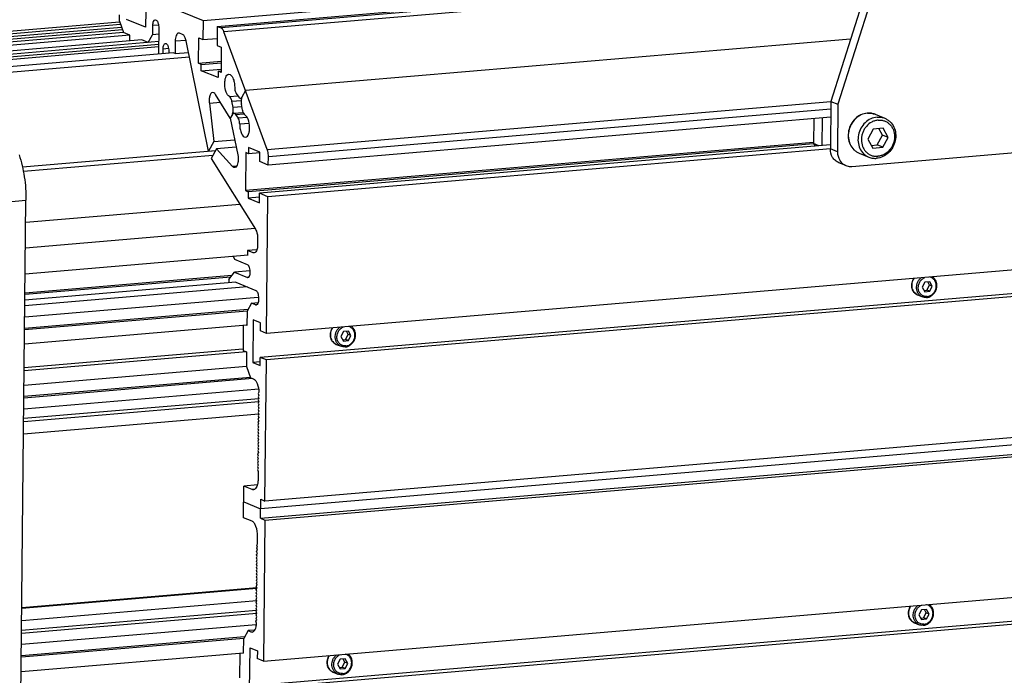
# Model space of a CAD drawing. Header units: millimetres. Extents: x 0 to 420, y 0 to 297.
# Tile 14 of 52: x 116 to 164, y 32 to 64. Entities that reach past the tile are written whole.
import ezdxf

# ---------------------------------------------------------------- set-up
doc = ezdxf.new("R2010")
doc.units = ezdxf.units.MM
doc.header["$LTSCALE"] = 23.1
doc.layers.add('COMPONENTS', color=7, linetype='CONTINUOUS')

msp = doc.modelspace()

# ---------------------------------------------------------------- linework, layer by layer
at = {"layer": 'COMPONENTS', "color": 7, "linetype": 'CONTINUOUS'}
for p, q in [((159.76087, 72.75021), (155.85039, 60.40315)), ((160.11033, 72.6068), (156.19985, 60.25974)), ((124.76717, 64.40727), (158.01305, 67.2316)), ((125.4661, 64.12045), (157.90037, 66.87583)), ((157.8702, 66.78057), (125.65323, 64.04366)), ((157.80146, 66.56352), (125.80012, 63.84492)), ((121.75478, 65.64347), (124.76717, 64.40727)), ((121.92279, 64.89696), (121.91467, 64.08091)), ((120.61931, 64.37613), (120.62243, 64.68999)), ((120.61931, 64.37613), (120.8243, 63.81928)), ((121.91467, 64.08091), (120.97811, 64.46525)), ((122.45133, 64.41219), (122.40939, 64.4294)), ((124.76717, 64.40727), (124.7578, 63.46568)), ((120.62278, 64.33531), (108.73819, 63.32568)), ((120.68218, 64.20534), (109.01077, 63.21382)), ((120.73162, 64.07106), (109.29034, 63.09909)), ((120.77487, 63.95356), (109.53497, 62.9987)), ((122.26648, 64.1729), (122.2618, 63.7021)), ((122.26648, 64.1729), (122.57213, 64.19886)), ((122.57517, 62.75287), (122.58799, 64.04096)), ((125.4661, 64.12045), (125.45673, 63.17886)), ((125.4661, 64.12045), (125.65323, 64.04366)), ((120.8243, 63.81928), (109.81454, 62.88398)), ((121.14581, 63.68735), (110.13605, 62.75204)), ((121.72621, 63.44585), (110.72315, 62.51111)), ((121.14581, 63.68735), (120.8243, 63.81928)), ((121.14291, 63.39629), (121.14581, 63.68735)), ((122.04743, 63.31735), (121.72592, 63.44928)), ((122.04743, 63.31735), (122.2618, 63.7021)), ((122.58489, 63.72955), (122.2618, 63.7021)), ((123.38863, 63.39725), (123.38239, 62.76952)), ((123.38863, 63.39725), (123.92208, 63.44257)), ((123.74279, 63.72464), (123.603, 63.782)), ((125.03565, 57.94846), (123.92604, 63.39594)), ((124.53562, 62.29626), (124.54812, 63.55173)), ((124.54812, 63.55173), (124.7578, 63.46568)), ((124.7578, 63.46568), (125.46017, 63.52535)), ((127.94043, 58.03098), (125.80012, 63.84492)), ((156.82573, 63.48274), (126.87028, 60.93795)), ((122.58124, 63.36269), (111.03767, 62.38204)), ((122.57986, 63.2241), (111.31724, 62.26731)), ((122.57862, 63.09936), (111.56886, 62.16406)), ((122.78588, 62.77077), (122.7883, 63.01332)), ((122.7883, 63.01332), (123.05619, 63.03607)), ((123.06787, 62.89859), (123.06683, 62.79464)), ((125.45673, 63.17886), (125.66641, 63.09281)), ((125.66641, 63.09281), (125.65391, 61.83735)), ((123.27755, 62.81254), (112.26779, 61.87723)), ((124.08866, 62.59757), (112.84091, 61.64204)), ((123.38239, 62.76952), (123.27755, 62.81254)), ((123.38239, 62.76952), (124.04222, 62.82557)), ((124.53562, 62.29626), (125.65943, 62.39173)), ((124.67541, 62.2389), (124.53562, 62.29626)), ((124.67229, 61.92503), (124.67541, 62.2389)), ((124.67229, 61.92503), (125.65562, 62.00857)), ((125.511, 61.58085), (124.67229, 61.92503)), ((124.67541, 62.2389), (125.65874, 62.32244)), ((125.51412, 61.89471), (125.511, 61.58085)), ((125.51412, 61.89471), (125.64807, 61.90609)), ((125.65391, 61.83735), (125.51412, 61.89471)), ((126.11286, 59.5785), (125.37833, 60.74723)), ((126.07086, 60.64549), (126.48981, 60.68108)), ((126.19097, 60.41443), (126.64986, 60.45341)), ((126.40726, 60.80265), (126.5324, 60.61836)), ((126.87028, 60.93795), (126.69094, 60.61607)), ((125.07552, 60.31641), (125.62003, 60.36266)), ((125.07552, 60.31641), (125.29706, 58.41809)), ((126.24711, 60.1063), (126.19097, 60.41443)), ((126.68318, 60.14335), (126.24711, 60.1063)), ((126.71571, 59.96479), (126.65957, 60.27292)), ((127.94043, 58.03098), (155.85048, 60.40201)), ((127.99853, 57.67287), (155.84676, 60.03865)), ((155.85039, 60.40315), (155.82696, 58.04916)), ((155.85039, 60.40315), (156.19985, 60.25974)), ((156.19985, 60.25974), (156.17642, 57.90575)), ((126.21573, 59.76315), (126.11286, 59.5785)), ((126.11286, 59.5785), (126.48095, 57.75208)), ((126.28528, 59.8195), (126.74478, 59.85853)), ((126.37427, 59.76086), (126.7759, 59.79498)), ((126.37427, 59.76086), (126.49941, 59.57657)), ((126.94813, 59.61469), (126.49941, 59.57657)), ((155.84258, 59.61849), (127.99435, 57.25271)), ((154.99972, 59.54688), (154.98746, 58.31488)), ((155.42115, 59.58268), (155.4076, 58.22125)), ((158.04166, 59.7652), (158.52148, 59.5683)), ((127.04893, 59.30982), (126.57731, 59.26976)), ((157.93797, 59.03284), (157.68401, 58.54086)), ((158.43652, 59.07519), (157.93797, 59.03284)), ((158.40154, 58.7403), (158.22895, 59.05756)), ((158.68111, 58.62557), (158.43652, 59.07519)), ((125.29706, 58.41809), (126.32905, 58.50576)), ((157.68401, 58.54086), (157.9286, 58.09124)), ((158.14758, 58.24832), (158.40154, 58.7403)), ((158.68111, 58.62557), (158.40154, 58.7403)), ((158.42715, 58.1336), (158.68111, 58.62557)), ((125.29706, 58.41809), (125.03565, 57.94846)), ((125.43176, 58.05221), (125.17015, 57.58309)), ((126.40382, 58.13479), (125.43176, 58.05221)), ((126.22809, 57.18557), (125.43176, 58.05221)), ((154.98239, 58.37453), (126.85888, 55.98536)), ((154.98823, 58.30578), (126.99867, 55.928)), ((127.02054, 58.12506), (127.01741, 57.81119)), ((127.57968, 57.8956), (127.02054, 58.12506)), ((155.82903, 58.25705), (127.55938, 55.85547)), ((155.82696, 58.04916), (127.97873, 55.68338)), ((155.24854, 58.20774), (154.98746, 58.31488)), ((155.10487, 58.19553), (154.98746, 58.31488)), ((156.17642, 57.90575), (155.82696, 58.04916)), ((156.88821, 57.18222), (167.68209, 58.09918)), ((157.8566, 58.2236), (158.14758, 58.24832)), ((157.9286, 58.09124), (158.42715, 58.1336)), ((158.42715, 58.1336), (158.14758, 58.24832)), ((125.38232, 57.96356), (115.82206, 57.15139)), ((125.25419, 57.73379), (115.86645, 56.93628)), ((125.03565, 57.94846), (125.39072, 57.97862)), ((125.17015, 57.58309), (127.35855, 54.07188)), ((126.87763, 57.86855), (126.85888, 55.98536)), ((127.01741, 57.81119), (126.87763, 57.86855)), ((127.58277, 57.85922), (127.01741, 57.81119)), ((127.57499, 57.4248), (127.57968, 57.8956)), ((229.37394, 57.53908), (127.91142, 48.91958)), ((127.99435, 57.25271), (127.99853, 57.67287)), ((157.252, 57.84093), (157.73181, 57.64403)), ((126.42756, 57.20252), (126.22809, 57.18557)), ((127.99435, 57.25271), (127.57499, 57.4248)), ((156.5923, 57.22677), (156.24283, 57.37018)), ((229.06028, 56.34418), (127.59776, 47.72468)), ((229.36082, 56.22085), (127.8983, 47.60135)), ((126.85888, 55.98536), (126.99867, 55.928)), ((126.99867, 55.928), (126.99555, 55.61413)), ((127.55745, 55.66187), (126.99555, 55.61413)), ((126.99555, 55.61413), (127.55469, 55.38468)), ((127.55469, 55.38468), (127.55938, 55.85547)), ((127.97873, 55.68338), (127.55938, 55.85547)), ((127.91142, 48.91958), (127.97873, 55.68338)), ((110.95688, 55.07902), (115.99403, 55.50694)), ((115.67768, 23.71965), (115.99403, 55.50694)), ((126.59004, 55.30493), (115.98305, 54.40384)), ((127.33698, 54.1065), (115.97048, 53.14089)), ((127.46684, 53.60863), (127.46371, 53.29477)), ((126.98961, 52.79123), (115.95767, 51.85404)), ((126.33371, 52.57669), (126.26329, 52.72953)), ((126.96978, 53.02474), (126.96743, 52.78935)), ((127.43087, 53.06392), (126.96978, 53.02474)), ((127.24935, 52.91002), (126.96978, 53.02474)), ((126.96275, 52.31855), (126.33371, 52.57669)), ((126.13827, 51.70482), (115.94757, 50.8391)), ((126.19571, 51.77894), (115.94826, 50.90839)), ((126.0431, 51.58201), (126.32746, 51.94896)), ((127.09683, 52.01432), (126.32746, 51.94896)), ((126.32746, 51.94896), (126.9565, 51.69082)), ((126.98684, 51.69339), (126.9565, 51.69082)), ((126.95182, 51.22002), (115.94205, 50.28471)), ((126.38597, 51.44891), (115.94481, 50.5619)), ((126.0431, 51.58201), (126.04148, 51.41964)), ((126.38568, 51.45234), (127.37117, 51.04793)), ((160.4994, 51.45506), (160.37242, 51.20908)), ((160.37242, 51.20908), (160.49472, 50.98427)), ((160.74868, 51.47624), (160.4994, 51.45506)), ((160.60421, 51.06281), (160.73119, 51.30879)), ((160.73119, 51.30879), (160.64489, 51.46742)), ((160.87097, 51.25143), (160.73119, 51.30879)), ((160.74399, 51.00544), (160.87097, 51.25143)), ((160.87097, 51.25143), (160.74868, 51.47624)), ((160.14595, 50.82017), (160.38114, 50.72365)), ((160.45872, 51.05045), (160.60421, 51.06281)), ((160.49472, 50.98427), (160.74399, 51.00544)), ((160.74399, 51.00544), (160.60421, 51.06281)), ((127.49677, 50.70183), (115.93643, 49.71975)), ((127.15431, 50.41208), (126.93995, 50.02733)), ((127.15431, 50.41208), (127.48845, 50.44047)), ((127.36399, 50.32604), (127.15431, 50.41208)), ((127.39376, 50.32857), (127.36399, 50.32604)), ((127.50784, 50.6767), (127.5069, 50.58254)), ((126.93995, 50.02733), (115.93018, 49.09202)), ((126.98044, 50.10001), (115.93087, 49.16132)), ((126.93995, 50.02733), (126.93276, 49.30544)), ((126.93144, 49.32101), (115.92316, 48.38583)), ((126.75732, 49.30622), (126.74507, 48.0746)), ((126.93276, 49.30544), (126.90111, 49.31843)), ((127.25134, 49.5844), (127.23041, 47.4815)), ((127.61479, 49.43525), (127.25134, 49.5844)), ((127.61088, 49.04292), (127.61479, 49.43525)), ((127.91142, 48.91958), (127.61088, 49.04292)), ((229.07696, 48.85259), (127.61444, 40.2331)), ((229.29132, 49.23734), (127.8288, 40.61785)), ((131.71571, 49.00982), (131.58873, 48.76383)), ((131.58873, 48.76383), (131.71102, 48.53902)), ((131.96498, 49.03099), (131.71571, 49.00982)), ((131.82051, 48.61756), (131.94749, 48.86355)), ((131.94749, 48.86355), (131.8612, 49.02218)), ((132.08728, 48.80618), (131.94749, 48.86355)), ((131.9603, 48.5602), (132.08728, 48.80618)), ((132.08728, 48.80618), (131.96498, 49.03099)), ((127.60975, 39.7623), (229.07227, 48.38179)), ((127.81943, 39.67625), (229.28195, 48.29575)), ((131.36225, 48.37492), (131.59744, 48.27841)), ((131.67502, 48.6052), (131.82051, 48.61756)), ((131.71102, 48.53902), (131.9603, 48.5602)), ((131.9603, 48.5602), (131.82051, 48.61756)), ((126.9198, 48.0029), (115.91004, 47.06759)), ((126.73981, 48.13647), (115.91152, 47.21658)), ((126.74507, 48.0746), (126.9198, 48.0029)), ((126.9198, 48.0029), (126.91262, 47.28101)), ((127.59565, 47.51253), (127.23041, 47.4815)), ((127.23041, 47.4815), (127.59386, 47.33235)), ((127.59386, 47.33235), (127.59776, 47.72468)), ((127.8983, 47.60135), (127.59776, 47.72468)), ((127.8288, 40.61785), (127.8983, 47.60135)), ((126.91262, 47.28101), (115.90285, 46.3457)), ((126.91262, 47.28101), (127.11761, 46.72417)), ((127.22449, 46.6803), (115.89661, 45.71797)), ((127.11623, 46.74035), (115.89729, 45.78727)), ((127.11761, 46.72417), (127.2574, 46.6668)), ((127.51753, 46.1564), (115.89114, 45.16871)), ((127.52997, 45.84925), (127.49425, 45.78512)), ((127.53045, 46.00424), (127.49581, 45.94206)), ((127.49581, 45.94206), (127.52997, 45.84925)), ((127.5273, 45.53003), (115.88489, 44.54098)), ((115.88662, 44.71422), (127.52749, 45.70314)), ((127.52529, 45.37845), (127.48956, 45.31433)), ((127.52685, 45.53538), (127.49112, 45.47126)), ((127.49112, 45.47126), (127.52529, 45.37845)), ((127.52841, 45.69232), (127.49268, 45.62819)), ((127.49268, 45.62819), (127.52685, 45.53538)), ((127.49425, 45.78512), (127.52841, 45.69232)), ((127.51973, 44.91787), (115.8788, 43.92894)), ((127.5206, 44.90765), (127.48487, 44.84353)), ((127.52216, 45.06459), (127.48644, 45.00046)), ((127.48644, 45.00046), (127.5206, 44.90765)), ((127.52373, 45.22152), (127.488, 45.15739)), ((127.488, 45.15739), (127.52216, 45.06459)), ((127.48956, 45.31433), (127.52373, 45.22152)), ((127.51592, 44.43686), (127.48019, 44.37273)), ((127.48019, 44.37273), (127.51435, 44.27992)), ((127.51748, 44.59379), (127.48175, 44.52966)), ((127.48175, 44.52966), (127.51592, 44.43686)), ((127.51904, 44.75072), (127.48331, 44.6866)), ((127.48331, 44.6866), (127.51748, 44.59379)), ((127.48487, 44.84353), (127.51904, 44.75072)), ((127.51123, 43.96606), (127.4755, 43.90193)), ((127.4755, 43.90193), (127.50967, 43.80913)), ((127.51279, 44.12299), (127.47707, 44.05887)), ((127.47707, 44.05887), (127.51123, 43.96606)), ((127.51435, 44.27992), (127.47863, 44.2158)), ((127.47863, 44.2158), (127.51279, 44.12299)), ((127.50655, 43.49526), (127.47082, 43.43113)), ((127.47082, 43.43113), (127.50498, 43.33833)), ((127.50811, 43.65219), (127.47238, 43.58807)), ((127.47238, 43.58807), (127.50655, 43.49526)), ((127.50967, 43.80913), (127.47394, 43.745)), ((127.47394, 43.745), (127.50811, 43.65219)), ((127.50186, 43.02446), (127.46613, 42.96034)), ((127.46613, 42.96034), (127.5003, 42.86753)), ((127.50342, 43.18139), (127.46769, 43.11727)), ((127.46769, 43.11727), (127.50186, 43.02446)), ((127.50498, 43.33833), (127.46926, 43.2742)), ((127.46926, 43.2742), (127.50342, 43.18139)), ((127.49717, 42.55366), (127.46145, 42.48954)), ((127.46145, 42.48954), (127.49561, 42.39673)), ((127.49874, 42.7106), (127.46301, 42.64647)), ((127.46301, 42.64647), (127.49717, 42.55366)), ((127.5003, 42.86753), (127.46457, 42.8034)), ((127.46457, 42.8034), (127.49874, 42.7106)), ((127.49405, 42.2398), (127.45832, 42.17567)), ((127.45832, 42.17567), (127.49249, 42.08287)), ((127.49561, 42.39673), (127.45989, 42.33261)), ((127.45989, 42.33261), (127.49405, 42.2398)), ((127.49249, 42.08287), (127.48871, 41.70285)), ((126.76791, 39.79262), (126.78353, 41.36194)), ((127.45196, 41.41873), (126.78353, 41.36194)), ((127.20289, 41.18985), (126.78353, 41.36194)), ((127.32092, 41.19988), (127.20289, 41.18985)), ((127.74993, 32.69275), (229.21245, 41.31225)), ((126.77572, 40.57728), (127.61444, 40.2331)), ((127.60975, 39.7623), (127.61912, 40.70389)), ((127.61912, 40.70389), (127.8288, 40.61785)), ((127.43627, 31.49785), (228.89879, 40.11734)), ((127.73681, 31.37451), (229.19933, 39.99401)), ((127.18727, 39.62053), (126.76791, 39.79262)), ((127.60975, 39.7623), (127.81943, 39.67625)), ((127.81943, 39.67625), (127.74993, 32.69275)), ((127.45681, 38.49805), (127.4606, 38.87807)), ((127.4164, 37.96313), (127.45213, 38.02726)), ((127.41796, 38.12006), (127.45369, 38.18419)), ((127.45213, 38.02726), (127.41796, 38.12006)), ((127.41952, 38.277), (127.45525, 38.34112)), ((127.45369, 38.18419), (127.41952, 38.277)), ((127.42109, 38.43393), (127.45681, 38.49805)), ((127.45525, 38.34112), (127.42109, 38.43393)), ((127.41172, 37.49233), (127.44744, 37.55646)), ((127.41328, 37.64927), (127.449, 37.71339)), ((127.44744, 37.55646), (127.41328, 37.64927)), ((127.41484, 37.8062), (127.45057, 37.87032)), ((127.449, 37.71339), (127.41484, 37.8062)), ((127.45057, 37.87032), (127.4164, 37.96313)), ((127.40703, 37.02153), (127.44276, 37.08566)), ((127.40859, 37.17847), (127.44432, 37.24259)), ((127.44276, 37.08566), (127.40859, 37.17847)), ((127.41015, 37.3354), (127.44588, 37.39953)), ((127.44432, 37.24259), (127.41015, 37.3354)), ((127.44588, 37.39953), (127.41172, 37.49233)), ((127.40234, 36.55074), (127.43807, 36.61486)), ((127.40391, 36.70767), (127.43963, 36.77179)), ((127.43807, 36.61486), (127.40391, 36.70767)), ((127.40547, 36.8646), (127.4412, 36.92873)), ((127.43963, 36.77179), (127.40547, 36.8646)), ((127.4412, 36.92873), (127.40703, 37.02153)), ((127.42137, 36.28551), (115.7929, 35.29764)), ((127.41845, 36.31988), (115.79325, 35.33229)), ((127.39766, 36.07994), (127.43339, 36.14406)), ((127.43182, 35.98713), (127.39766, 36.07994)), ((127.39922, 36.23687), (127.43495, 36.301)), ((127.43339, 36.14406), (127.39922, 36.23687)), ((127.40078, 36.3938), (127.43651, 36.45793)), ((127.43495, 36.301), (127.40078, 36.3938)), ((127.43651, 36.45793), (127.40234, 36.55074)), ((127.42859, 35.6746), (115.78681, 34.68561)), ((127.39297, 35.60914), (127.4287, 35.67327)), ((127.42714, 35.51633), (127.39297, 35.60914)), ((127.39454, 35.76607), (127.43026, 35.8302)), ((127.4287, 35.67327), (127.39454, 35.76607)), ((127.3961, 35.92301), (127.43182, 35.98713)), ((127.43026, 35.8302), (127.3961, 35.92301)), ((115.78229, 34.23112), (127.40774, 35.21873)), ((127.38829, 35.13834), (127.42402, 35.20247)), ((127.42245, 35.04554), (127.38829, 35.13834)), ((127.38985, 35.29528), (127.42558, 35.3594)), ((127.42402, 35.20247), (127.38985, 35.29528)), ((127.39141, 35.45221), (127.42714, 35.51633)), ((127.42558, 35.3594), (127.39141, 35.45221)), ((160.33791, 35.22823), (160.21093, 34.98224)), ((160.58719, 35.2494), (160.33791, 35.22823)), ((160.5697, 35.08196), (160.4834, 35.24059)), ((160.70948, 35.02459), (160.58719, 35.2494)), ((127.42234, 35.04687), (115.78056, 34.05788)), ((127.3836, 34.66754), (127.41933, 34.73167)), ((127.41673, 34.57755), (127.3836, 34.66754)), ((127.38516, 34.82448), (127.42089, 34.8886)), ((127.41933, 34.73167), (127.38516, 34.82448)), ((127.38673, 34.98141), (127.42245, 35.04554)), ((127.42089, 34.8886), (127.38673, 34.98141)), ((160.21093, 34.98224), (160.33323, 34.75743)), ((160.29723, 34.82361), (160.44272, 34.83597)), ((160.33323, 34.75743), (160.5825, 34.77861)), ((160.44272, 34.83597), (160.5697, 35.08196)), ((160.5825, 34.77861), (160.44272, 34.83597)), ((160.70948, 35.02459), (160.5697, 35.08196)), ((160.5825, 34.77861), (160.70948, 35.02459)), ((127.39817, 34.49602), (115.7751, 33.50861)), ((126.99298, 34.20094), (126.77861, 33.81619)), ((127.32174, 34.22887), (126.99298, 34.20094)), ((126.99298, 34.20094), (127.13276, 34.14358)), ((127.13276, 34.14358), (127.25006, 34.15354)), ((159.98446, 34.59333), (160.21965, 34.49682)), ((126.77861, 33.81619), (115.76885, 32.88088)), ((126.81911, 33.88887), (115.76954, 32.95018)), ((126.77143, 33.0943), (126.77861, 33.81619)), ((127.06892, 31.25466), (127.08985, 33.35756)), ((127.08985, 33.35756), (127.4533, 33.20841)), ((127.4533, 33.20841), (127.44939, 32.81608)), ((126.77143, 33.0943), (115.76167, 32.15899)), ((126.58373, 31.86346), (126.59583, 33.07938)), ((127.74993, 32.69275), (127.44939, 32.81608)), ((131.55422, 32.78298), (131.42724, 32.53699)), ((131.80349, 32.80416), (131.55422, 32.78298)), ((131.786, 32.63671), (131.69971, 32.79534)), ((131.92579, 32.57935), (131.80349, 32.80416)), ((131.42724, 32.53699), (131.54953, 32.31218)), ((131.51353, 32.37836), (131.65902, 32.39072)), ((131.54953, 32.31218), (131.79881, 32.33336)), ((131.65902, 32.39072), (131.786, 32.63671)), ((131.79881, 32.33336), (131.65902, 32.39072)), ((131.92579, 32.57935), (131.786, 32.63671)), ((131.79881, 32.33336), (131.92579, 32.57935)), ((131.20076, 32.14808), (131.43595, 32.05157))]:
    msp.add_line(p, q, dxfattribs=at)
for centre, radius, start, end in [((125.54145, 59.97807), 0.71721, 6.759684, 10.298975), ((157.72585, 58.95376), 0.87333, 94.527051, 94.855784), ((157.73024, 58.96084), 0.8654, 94.855827, 95.18161), ((160.31195, 51.22431), 0.43691, 241.151757, 242.214156), ((160.31137, 51.2232), 0.43566, 242.213677, 244.477919), ((160.31111, 51.22268), 0.43508, 244.47964, 247.690797), ((131.52826, 48.77906), 0.43691, 241.151757, 242.214156), ((131.52768, 48.77796), 0.43566, 242.213677, 244.477919), ((131.52741, 48.77743), 0.43508, 244.47964, 247.690797), ((160.15046, 34.99747), 0.43691, 241.151757, 242.214156), ((160.14988, 34.99637), 0.43566, 242.213677, 244.477919), ((160.14962, 34.99584), 0.43508, 244.47964, 247.690797), ((131.36677, 32.55223), 0.43691, 241.151757, 242.214156), ((131.36619, 32.55112), 0.43566, 242.213677, 244.477919), ((131.36592, 32.5506), 0.43508, 244.47964, 247.690797)]:
    msp.add_arc(centre, radius, start, end, dxfattribs=at)
for points, knots in [([(122.37898, 64.43435), (122.342, 64.43112), (122.27287, 64.33053), (122.2671, 64.23511), (122.26648, 64.1729)], [0, 0, 0, 0, 0.37375644, 1, 1, 1, 1]), ([(122.58799, 64.04096), (122.58879, 64.12157), (122.57036, 64.2516), (122.50213, 64.39134), (122.45133, 64.41219)], [0, 0, 0, 0, 0.59480009, 1, 1, 1, 1]), ([(125.80012, 63.84492), (125.79113, 63.86934), (125.75872, 63.94447), (125.70625, 64.0219), (125.65323, 64.04366)], [0, 0, 0, 0, 0.31225218, 1, 1, 1, 1]), ([(123.55739, 63.78943), (123.50191, 63.78458), (123.39822, 63.63369), (123.38956, 63.49056), (123.38863, 63.39725)], [0, 0, 0, 0, 0.37375644, 1, 1, 1, 1]), ([(123.92604, 63.39594), (123.91081, 63.4707), (123.8741, 63.59208), (123.79087, 63.7049), (123.74279, 63.72464)], [0, 0, 0, 0, 0.59478689, 1, 1, 1, 1]), ([(122.7883, 63.01332), (122.78892, 63.07558), (122.79464, 63.17109), (122.86398, 63.27163), (122.90096, 63.2748)], [0, 0, 0, 0, 0.62652546, 1, 1, 1, 1]), ([(122.90096, 63.2748), (122.95433, 63.27937), (123.05669, 63.12036), (123.06877, 62.98884), (123.06787, 62.89859)], [0, 0, 0, 0, 0.37241625, 1, 1, 1, 1]), ([(126.07086, 60.64549), (125.9909, 60.68448), (125.88004, 60.90154), (125.83276, 61.17369), (125.84503, 61.42773), (125.88129, 61.60658), (125.96673, 61.74295), (126.03716, 61.74898)], [0, 0, 0, 0, 0.21761758, 0.53312812, 0.69099067, 0.8270513, 1, 1, 1, 1]), ([(126.03716, 61.74898), (126.12815, 61.75676), (126.2512, 61.57225), (126.31133, 61.34949), (126.32893, 61.19064), (126.32936, 61.10946)], [0, 0, 0, 0, 0.37051844, 0.67059862, 1, 1, 1, 1]), ([(126.32936, 61.10946), (126.32951, 61.08025), (126.33691, 60.97482), (126.36402, 60.86634), (126.40726, 60.80265)], [0, 0, 0, 0, 0.27504102, 1, 1, 1, 1]), ([(125.23719, 60.84697), (125.1657, 60.84091), (125.08898, 60.68844), (125.06548, 60.5067), (125.06801, 60.38081), (125.07552, 60.31641)], [0, 0, 0, 0, 0.36924128, 0.66635093, 1, 1, 1, 1]), ([(125.37833, 60.74723), (125.36842, 60.763), (125.33533, 60.81016), (125.27738, 60.85037), (125.23719, 60.84697)], [0, 0, 0, 0, 0.31589934, 1, 1, 1, 1]), ([(126.19097, 60.41443), (126.18158, 60.46595), (126.1576, 60.55033), (126.10342, 60.62962), (126.07086, 60.64549)], [0, 0, 0, 0, 0.59109651, 1, 1, 1, 1]), ([(126.5324, 60.61836), (126.53875, 60.60901), (126.56032, 60.58065), (126.59653, 60.55756), (126.62147, 60.55971)], [0, 0, 0, 0, 0.31102532, 1, 1, 1, 1]), ([(126.62147, 60.55971), (126.64264, 60.56154), (126.67039, 60.58273), (126.68648, 60.60807), (126.69094, 60.61607)], [0, 0, 0, 0, 0.69860146, 1, 1, 1, 1]), ([(126.71571, 59.96479), (126.7251, 59.91327), (126.74908, 59.82889), (126.80325, 59.7496), (126.83581, 59.73373)], [0, 0, 0, 0, 0.59109651, 1, 1, 1, 1]), ([(126.21573, 59.76315), (126.22055, 59.7718), (126.23981, 59.81339), (126.24954, 59.85883), (126.25402, 59.89436)], [0, 0, 0, 0, 0.21655605, 1, 1, 1, 1]), ([(126.2852, 59.81951), (126.28153, 59.81919), (126.27411, 59.81784), (126.26708, 59.81516), (126.26366, 59.81352)], [0, 0, 0, 0, 0.4928969, 1, 1, 1, 1]), ([(126.37427, 59.76086), (126.36792, 59.77021), (126.34635, 59.79857), (126.31015, 59.82166), (126.2852, 59.81951)], [0, 0, 0, 0, 0.31102532, 1, 1, 1, 1]), ([(126.57731, 59.26976), (126.57716, 59.29897), (126.56977, 59.4044), (126.54266, 59.51288), (126.49941, 59.57657)], [0, 0, 0, 0, 0.27504102, 1, 1, 1, 1]), ([(126.86951, 58.63024), (126.93995, 58.63627), (127.02539, 58.77264), (127.06165, 58.95149), (127.07392, 59.20553), (127.02663, 59.47768), (126.91577, 59.69474), (126.83581, 59.73373)], [0, 0, 0, 0, 0.1729487, 0.30900933, 0.46687188, 0.78238242, 1, 1, 1, 1]), ([(157.65192, 59.82396), (157.54393, 59.81479), (157.32581, 59.75422), (157.04534, 59.5581), (156.83333, 59.27916), (156.71187, 58.94801), (156.69398, 58.59972), (156.78308, 58.27166), (156.94306, 58.04405), (157.10974, 57.91033), (157.20349, 57.86083), (157.252, 57.84093)], [0, 0, 0, 0, 0.1214292, 0.24747688, 0.37715162, 0.50794214, 0.63688438, 0.7617678, 0.8821073, 0.94125452, 1, 1, 1, 1]), ([(157.65208, 59.8227), (157.54483, 59.81297), (157.328, 59.75135), (157.0492, 59.55436), (156.83812, 59.2747), (156.71719, 58.94312), (156.69944, 58.59509), (156.78794, 58.26824), (156.94654, 58.04199), (157.11148, 57.90952), (157.2041, 57.86059), (157.252, 57.84093)], [0, 0, 0, 0, 0.121079, 0.2473355, 0.37758335, 0.50903213, 0.63843261, 0.76332396, 0.8830983, 0.94178169, 1, 1, 1, 1]), ([(158.1368, 59.62622), (158.02936, 59.6171), (157.81188, 59.55649), (157.53186, 59.36031), (157.31951, 59.08084), (157.19749, 58.74892), (157.17898, 58.40019), (157.26714, 58.0725), (157.42583, 57.8456), (157.59102, 57.71277), (157.68382, 57.66372), (157.73181, 57.64403)], [0, 0, 0, 0, 0.12101643, 0.24722279, 0.37745357, 0.50891889, 0.6383555, 0.76328385, 0.88308308, 0.94177478, 1, 1, 1, 1]), ([(158.19146, 59.47773), (158.13728, 59.47313), (158.02826, 59.4519), (157.81955, 59.36491), (157.63704, 59.21528), (157.50082, 59.02453), (157.42327, 58.86306), (157.37477, 58.69085), (157.35121, 58.45879), (157.38984, 58.22737), (157.49006, 58.0264), (157.59138, 57.89804), (157.71579, 57.79606), (157.85846, 57.72454), (158.01363, 57.68638), (158.12055, 57.68419), (158.17366, 57.6887)], [0, 0, 0, 0, 0.06063253, 0.12274173, 0.25080546, 0.31674926, 0.38316098, 0.44947979, 0.51515669, 0.64231285, 0.70392301, 0.76411847, 0.82325127, 0.88185906, 0.94056881, 1, 1, 1, 1]), ([(158.04166, 59.7652), (157.98154, 59.78987), (157.85428, 59.82513), (157.72238, 59.82956), (157.65692, 59.82437)], [0, 0, 0, 0, 0.4974047, 1, 1, 1, 1]), ([(157.65698, 59.82313), (157.72245, 59.82869), (157.85434, 59.82489), (157.98163, 59.78983), (158.04166, 59.7652)], [0, 0, 0, 0, 0.50308673, 1, 1, 1, 1]), ([(158.52148, 59.5683), (158.56947, 59.5486), (158.66227, 59.49956), (158.82746, 59.36673), (158.98615, 59.13983), (159.07431, 58.81213), (159.05581, 58.46341), (158.93378, 58.13149), (158.72144, 57.85201), (158.44141, 57.65583), (158.22393, 57.59523), (158.1165, 57.5861)], [0, 0, 0, 0, 0.05822522, 0.11691692, 0.23671615, 0.3616445, 0.49108111, 0.62254643, 0.75277721, 0.87898357, 1, 1, 1, 1]), ([(158.1368, 59.62622), (158.20226, 59.63179), (158.33415, 59.62798), (158.46144, 59.59293), (158.52148, 59.5683)], [0, 0, 0, 0, 0.50308953, 1, 1, 1, 1]), ([(158.19146, 59.47773), (158.24458, 59.48225), (158.35149, 59.48005), (158.50666, 59.4419), (158.64933, 59.37038), (158.77374, 59.2684), (158.87507, 59.14003), (158.97529, 58.93906), (159.01392, 58.70765), (158.99036, 58.47558), (158.94186, 58.30338), (158.8643, 58.1419), (158.72808, 57.95116), (158.54557, 57.80152), (158.33686, 57.71453), (158.22785, 57.6933), (158.17366, 57.6887)], [0, 0, 0, 0, 0.05943119, 0.11814094, 0.17674873, 0.23588153, 0.29607699, 0.35768715, 0.48484331, 0.55052021, 0.61683902, 0.68325074, 0.74919454, 0.87725827, 0.93936747, 1, 1, 1, 1]), ([(126.57731, 59.26976), (126.57774, 59.18858), (126.59535, 59.02973), (126.65547, 58.80697), (126.77852, 58.62246), (126.86951, 58.63024)], [0, 0, 0, 0, 0.32940138, 0.62948156, 1, 1, 1, 1]), ([(127.99853, 57.67287), (127.99946, 57.76554), (127.98564, 57.88795), (127.95032, 58.00412), (127.94043, 58.03098)], [0, 0, 0, 0, 0.76405346, 1, 1, 1, 1]), ([(156.24274, 57.37022), (156.18048, 57.39578), (156.06231, 57.46892), (155.88025, 57.68555), (155.82553, 57.90581), (155.82696, 58.04916)], [0, 0, 0, 0, 0.24086548, 0.48694473, 1, 1, 1, 1]), ([(115.65394, 57.76021), (115.77289, 57.40731), (115.94348, 56.66008), (115.9979, 55.89662), (115.99403, 55.50694)], [0, 0, 0, 0, 0.48865487, 1, 1, 1, 1]), ([(156.17642, 57.90575), (156.175, 57.7624), (156.22971, 57.54214), (156.41178, 57.32551), (156.52995, 57.25237), (156.59221, 57.22681)], [0, 0, 0, 0, 0.51305527, 0.75913452, 1, 1, 1, 1]), ([(157.73181, 57.64403), (157.79185, 57.61939), (157.91914, 57.58434), (158.05103, 57.58054), (158.1165, 57.5861)], [0, 0, 0, 0, 0.49691047, 1, 1, 1, 1]), ([(126.3333, 57.13378), (126.30535, 57.13138), (126.26436, 57.14949), (126.23604, 57.17693), (126.22809, 57.18557)], [0, 0, 0, 0, 0.70496303, 1, 1, 1, 1]), ([(126.49696, 57.43236), (126.49273, 57.39249), (126.47581, 57.28478), (126.4095, 57.14031), (126.3333, 57.13378)], [0, 0, 0, 0, 0.34395107, 1, 1, 1, 1]), ([(156.59221, 57.22681), (156.66149, 57.19837), (156.76254, 57.17723), (156.86289, 57.18006), (156.88821, 57.18222)], [0, 0, 0, 0, 0.74665223, 1, 1, 1, 1]), ([(127.35855, 54.07188), (127.37682, 54.04258), (127.44482, 53.89718), (127.46808, 53.73379), (127.46684, 53.60863)], [0, 0, 0, 0, 0.21623918, 1, 1, 1, 1]), ([(127.452, 53.15349), (127.44642, 53.11949), (127.42638, 53.02584), (127.36157, 52.9084), (127.29496, 52.90259)], [0, 0, 0, 0, 0.34007116, 1, 1, 1, 1]), ([(127.09876, 51.92368), (127.10251, 52.00847), (127.08572, 52.14593), (127.01673, 52.2964), (126.96275, 52.31855)], [0, 0, 0, 0, 0.59259413, 1, 1, 1, 1]), ([(126.98747, 51.68598), (127.0218, 51.68936), (127.08795, 51.77816), (127.09624, 51.8667), (127.09876, 51.92368)], [0, 0, 0, 0, 0.37692446, 1, 1, 1, 1]), ([(160.61686, 50.74376), (160.56459, 50.73932), (160.45727, 50.75084), (160.31637, 50.83172), (160.21632, 50.9638), (160.16911, 51.1282), (160.17877, 51.30402), (160.24335, 51.47023), (160.35482, 51.60694), (160.45459, 51.66862), (160.50705, 51.68889)], [0, 0, 0, 0, 0.11769979, 0.23462897, 0.35475957, 0.48027986, 0.61063008, 0.7430277, 0.87380895, 1, 1, 1, 1]), ([(160.58827, 50.69246), (160.64246, 50.69707), (160.75205, 50.7262), (160.89583, 50.82034), (161.00924, 50.95564), (161.08154, 51.1188), (161.10597, 51.29425), (161.0797, 51.4653), (161.00461, 51.61509), (160.92488, 51.69144), (160.88067, 51.72054)], [0, 0, 0, 0, 0.12034845, 0.24554878, 0.37475311, 0.50567214, 0.63543593, 0.76156388, 0.88286149, 1, 1, 1, 1]), ([(160.61686, 50.74376), (160.67104, 50.74837), (160.78079, 50.78023), (160.91956, 50.88341), (161.0207, 51.02911), (161.07225, 51.19958), (161.06793, 51.37456), (161.00704, 51.53293), (160.89573, 51.65399), (160.7965, 51.69806), (160.74568, 51.70916)], [0, 0, 0, 0, 0.12169698, 0.24888145, 0.38006042, 0.51195737, 0.64098992, 0.76482229, 0.88356873, 1, 1, 1, 1]), ([(160.10114, 50.84162), (160.07023, 50.85864), (160.01184, 50.90078), (159.94095, 50.98348), (159.88924, 51.08219), (159.84852, 51.23005), (159.8557, 51.42983), (159.9203, 51.57744), (159.96501, 51.64272)], [0, 0, 0, 0, 0.11658459, 0.23521054, 0.35679519, 0.48168041, 0.73859632, 1, 1, 1, 1]), ([(159.95949, 51.64217), (159.91264, 51.57339), (159.86272, 51.45437), (159.84679, 51.28897), (159.86029, 51.1668), (159.89904, 51.0529), (159.96141, 50.95296), (160.04445, 50.87239), (160.11112, 50.83446), (160.14595, 50.82017)], [0, 0, 0, 0, 0.26030209, 0.38990474, 0.51722877, 0.64165766, 0.76314412, 0.88223768, 1, 1, 1, 1]), ([(160.38114, 50.72365), (160.34079, 50.74022), (160.26394, 50.78635), (160.17324, 50.88724), (160.11241, 51.01256), (160.08538, 51.15327), (160.09355, 51.29967), (160.13619, 51.4419), (160.21026, 51.5703), (160.27836, 51.6419), (160.31587, 51.67256)], [0, 0, 0, 0, 0.11576826, 0.2337064, 0.35529837, 0.480946, 0.60994917, 0.74076769, 0.87142972, 1, 1, 1, 1]), ([(127.37117, 51.04793), (127.42198, 51.02708), (127.49021, 50.88734), (127.50864, 50.75731), (127.50784, 50.6767)], [0, 0, 0, 0, 0.40519991, 1, 1, 1, 1]), ([(160.58827, 50.69246), (160.55302, 50.68947), (160.48201, 50.69152), (160.41346, 50.71039), (160.38114, 50.72365)], [0, 0, 0, 0, 0.50309128, 1, 1, 1, 1]), ([(127.5069, 50.58254), (127.50628, 50.52033), (127.50051, 50.42491), (127.43138, 50.32431), (127.3944, 50.32108)], [0, 0, 0, 0, 0.62624356, 1, 1, 1, 1]), ([(131.83316, 48.29851), (131.78089, 48.29407), (131.67358, 48.3056), (131.53268, 48.38647), (131.43262, 48.51856), (131.38542, 48.68295), (131.39507, 48.85877), (131.45966, 49.02498), (131.57112, 49.16169), (131.67089, 49.22337), (131.72335, 49.24364)], [0, 0, 0, 0, 0.11769979, 0.23462897, 0.35475957, 0.48027986, 0.61063008, 0.7430277, 0.87380895, 1, 1, 1, 1]), ([(131.80458, 48.24721), (131.85877, 48.25182), (131.96836, 48.28096), (132.11214, 48.3751), (132.22554, 48.51039), (132.29785, 48.67355), (132.32228, 48.849), (132.29601, 49.02006), (132.22092, 49.16985), (132.14119, 49.24619), (132.09697, 49.27529)], [0, 0, 0, 0, 0.12034845, 0.24554878, 0.37475311, 0.50567214, 0.63543593, 0.76156388, 0.88286149, 1, 1, 1, 1]), ([(131.83316, 48.29851), (131.88734, 48.30312), (131.99709, 48.33498), (132.13587, 48.43816), (132.23701, 48.58386), (132.28855, 48.75433), (132.28423, 48.92931), (132.22335, 49.08769), (132.11203, 49.20874), (132.01281, 49.25282), (131.96198, 49.26391)], [0, 0, 0, 0, 0.12169698, 0.24888145, 0.38006042, 0.51195737, 0.64098992, 0.76482229, 0.88356873, 1, 1, 1, 1]), ([(131.31745, 48.39637), (131.28654, 48.4134), (131.22815, 48.45553), (131.15726, 48.53823), (131.10555, 48.63694), (131.06482, 48.7848), (131.072, 48.98458), (131.1366, 49.13219), (131.18132, 49.19747)], [0, 0, 0, 0, 0.11658459, 0.23521054, 0.35679519, 0.48168041, 0.73859632, 1, 1, 1, 1]), ([(131.1758, 49.19693), (131.12895, 49.12814), (131.07903, 49.00912), (131.06309, 48.84372), (131.0766, 48.72156), (131.11535, 48.60765), (131.17772, 48.50771), (131.26076, 48.42715), (131.32742, 48.38921), (131.36225, 48.37492)], [0, 0, 0, 0, 0.26030209, 0.38990474, 0.51722877, 0.64165766, 0.76314412, 0.88223768, 1, 1, 1, 1]), ([(131.59744, 48.27841), (131.55709, 48.29497), (131.48025, 48.3411), (131.38955, 48.44199), (131.32871, 48.56731), (131.30168, 48.70802), (131.30985, 48.85443), (131.3525, 48.99665), (131.42657, 49.12505), (131.49466, 49.19666), (131.53217, 49.22731)], [0, 0, 0, 0, 0.11576826, 0.2337064, 0.35529837, 0.480946, 0.60994917, 0.74076769, 0.87142972, 1, 1, 1, 1]), ([(131.80458, 48.24721), (131.76933, 48.24422), (131.69831, 48.24627), (131.62977, 48.26514), (131.59744, 48.27841)], [0, 0, 0, 0, 0.50309128, 1, 1, 1, 1]), ([(127.2574, 46.6668), (127.34874, 46.62931), (127.48077, 46.38508), (127.52399, 46.15048), (127.53045, 46.00424)], [0, 0, 0, 0, 0.40282097, 1, 1, 1, 1]), ([(127.45985, 41.4482), (127.45105, 41.41126), (127.42093, 41.30669), (127.33895, 41.18634), (127.26344, 41.1799)], [0, 0, 0, 0, 0.33379655, 1, 1, 1, 1]), ([(127.48871, 41.70285), (127.48848, 41.68031), (127.48554, 41.59485), (127.47443, 41.50946), (127.45985, 41.4482)], [0, 0, 0, 0, 0.26366431, 1, 1, 1, 1]), ([(127.4606, 38.87807), (127.4622, 39.0393), (127.42903, 39.27041), (127.31345, 39.51802), (127.23061, 39.60274), (127.18727, 39.62053)], [0, 0, 0, 0, 0.59045559, 0.82843353, 1, 1, 1, 1]), ([(159.93965, 34.61478), (159.90874, 34.63181), (159.85035, 34.67394), (159.77946, 34.75664), (159.72775, 34.85535), (159.68703, 35.00321), (159.69421, 35.20299), (159.75881, 35.3506), (159.80352, 35.41588)], [0, 0, 0, 0, 0.11658459, 0.23521054, 0.35679519, 0.48168041, 0.73859632, 1, 1, 1, 1]), ([(159.798, 35.41534), (159.75115, 35.34655), (159.70123, 35.22753), (159.6853, 35.06213), (159.6988, 34.93997), (159.73755, 34.82606), (159.79992, 34.72612), (159.88296, 34.64556), (159.94963, 34.60763), (159.98446, 34.59333)], [0, 0, 0, 0, 0.26030209, 0.38990474, 0.51722877, 0.64165766, 0.76314412, 0.88223768, 1, 1, 1, 1]), ([(160.21965, 34.49682), (160.1793, 34.51338), (160.10245, 34.55951), (160.01175, 34.6604), (159.95092, 34.78573), (159.92389, 34.92643), (159.93206, 35.07284), (159.9747, 35.21506), (160.04877, 35.34346), (160.11687, 35.41507), (160.15438, 35.44572)], [0, 0, 0, 0, 0.11576826, 0.2337064, 0.35529837, 0.480946, 0.60994917, 0.74076769, 0.87142972, 1, 1, 1, 1]), ([(160.45537, 34.51693), (160.4031, 34.51249), (160.29578, 34.52401), (160.15488, 34.60488), (160.05483, 34.73697), (160.00762, 34.90136), (160.01728, 35.07718), (160.08186, 35.2434), (160.19333, 35.3801), (160.2931, 35.44178), (160.34556, 35.46205)], [0, 0, 0, 0, 0.11769979, 0.23462897, 0.35475957, 0.48027986, 0.61063008, 0.7430277, 0.87380895, 1, 1, 1, 1]), ([(160.42678, 34.46563), (160.48097, 34.47023), (160.59056, 34.49937), (160.73434, 34.59351), (160.84775, 34.7288), (160.92005, 34.89196), (160.94448, 35.06741), (160.91821, 35.23847), (160.84312, 35.38826), (160.76339, 35.4646), (160.71918, 35.4937)], [0, 0, 0, 0, 0.12034845, 0.24554878, 0.37475311, 0.50567214, 0.63543593, 0.76156388, 0.88286149, 1, 1, 1, 1]), ([(160.45537, 34.51693), (160.50955, 34.52153), (160.6193, 34.55339), (160.75807, 34.65657), (160.85921, 34.80227), (160.91076, 34.97274), (160.90644, 35.14772), (160.84555, 35.3061), (160.73424, 35.42715), (160.63501, 35.47123), (160.58419, 35.48233)], [0, 0, 0, 0, 0.12169698, 0.24888145, 0.38006042, 0.51195737, 0.64098992, 0.76482229, 0.88356873, 1, 1, 1, 1]), ([(127.19325, 34.13361), (127.21453, 34.13542), (127.32489, 34.18041), (127.36639, 34.3075), (127.38837, 34.39717)], [0, 0, 0, 0, 0.18784445, 1, 1, 1, 1]), ([(160.42678, 34.46563), (160.39153, 34.46263), (160.32052, 34.46468), (160.25198, 34.48355), (160.21965, 34.49682)], [0, 0, 0, 0, 0.50309128, 1, 1, 1, 1]), ([(131.15596, 32.16953), (131.12505, 32.18656), (131.06666, 32.2287), (130.99577, 32.31139), (130.94406, 32.41011), (130.90333, 32.55796), (130.91051, 32.75774), (130.97511, 32.90536), (131.01983, 32.97064)], [0, 0, 0, 0, 0.11658459, 0.23521054, 0.35679519, 0.48168041, 0.73859632, 1, 1, 1, 1]), ([(131.01431, 32.97009), (130.96746, 32.9013), (130.91754, 32.78229), (130.9016, 32.61688), (130.91511, 32.49472), (130.95386, 32.38082), (131.01623, 32.28087), (131.09927, 32.20031), (131.16593, 32.16238), (131.20076, 32.14808)], [0, 0, 0, 0, 0.26030209, 0.38990474, 0.51722877, 0.64165766, 0.76314412, 0.88223768, 1, 1, 1, 1]), ([(131.43596, 32.05157), (131.3956, 32.06813), (131.31876, 32.11427), (131.22806, 32.21515), (131.16722, 32.34048), (131.14019, 32.48119), (131.14836, 32.62759), (131.19101, 32.76981), (131.26508, 32.89822), (131.33317, 32.96982), (131.37068, 33.00048)], [0, 0, 0, 0, 0.11576826, 0.2337064, 0.35529837, 0.480946, 0.60994917, 0.74076769, 0.87142972, 1, 1, 1, 1]), ([(131.67167, 32.07168), (131.6194, 32.06724), (131.51209, 32.07876), (131.37119, 32.15963), (131.27113, 32.29172), (131.22393, 32.45612), (131.23358, 32.63194), (131.29817, 32.79815), (131.40963, 32.93485), (131.5094, 32.99653), (131.56186, 33.01681)], [0, 0, 0, 0, 0.11769979, 0.23462897, 0.35475957, 0.48027986, 0.61063008, 0.7430277, 0.87380895, 1, 1, 1, 1]), ([(131.64309, 32.02038), (131.69728, 32.02498), (131.80687, 32.05412), (131.95065, 32.14826), (132.06405, 32.28355), (132.13636, 32.44672), (132.16079, 32.62217), (132.13452, 32.79322), (132.05943, 32.94301), (131.9797, 33.01936), (131.93548, 33.04846)], [0, 0, 0, 0, 0.12034845, 0.24554878, 0.37475311, 0.50567214, 0.63543593, 0.76156388, 0.88286149, 1, 1, 1, 1]), ([(131.67167, 32.07168), (131.72585, 32.07628), (131.8356, 32.10815), (131.97438, 32.21133), (132.07552, 32.35702), (132.12706, 32.5275), (132.12274, 32.70247), (132.06186, 32.86085), (131.95054, 32.9819), (131.85132, 33.02598), (131.80049, 33.03708)], [0, 0, 0, 0, 0.12169698, 0.24888145, 0.38006042, 0.51195737, 0.64098992, 0.76482229, 0.88356873, 1, 1, 1, 1]), ([(131.64309, 32.02038), (131.60784, 32.01738), (131.53682, 32.01943), (131.46828, 32.0383), (131.43596, 32.05157)], [0, 0, 0, 0, 0.50309128, 1, 1, 1, 1])]:
    msp.add_open_spline(points, degree=3, knots=knots, dxfattribs=at)
for points in [[(122.40939, 64.4294), (122.39989, 64.4333), (122.38921, 64.43524), (122.37898, 64.43435)], [(123.603, 63.782), (123.58875, 63.78785), (123.57274, 63.79077), (123.55739, 63.78943)], [(126.65265, 60.48486), (126.6438, 60.41473), (126.6469, 60.34246), (126.65957, 60.27292)], [(126.66934, 60.5642), (126.6613, 60.5384), (126.65604, 60.51167), (126.65265, 60.48486)], [(126.69094, 60.61607), (126.68183, 60.59971), (126.67491, 60.58208), (126.66934, 60.5642)], [(126.25402, 59.89436), (126.26104, 59.94997), (126.2603, 60.00684), (126.25368, 60.06249)], [(126.26366, 59.81352), (126.24277, 59.80349), (126.22701, 59.78339), (126.21573, 59.76315)], [(126.48095, 57.75208), (126.50203, 57.64748), (126.50824, 57.53847), (126.49696, 57.43236)], [(127.46371, 53.29477), (127.46324, 53.24752), (127.45966, 53.20012), (127.452, 53.15349)], [(127.29496, 52.90259), (127.27961, 52.90124), (127.2636, 52.90417), (127.24935, 52.91002)], [(126.9565, 51.69082), (126.96617, 51.68685), (126.97707, 51.68495), (126.98747, 51.68598)], [(127.3944, 50.32108), (127.38417, 50.32019), (127.37349, 50.32214), (127.36399, 50.32604)], [(127.26344, 41.1799), (127.24306, 41.17816), (127.22181, 41.18209), (127.20289, 41.18985)], [(127.13276, 34.14358), (127.15167, 34.13582), (127.17289, 34.13188), (127.19325, 34.13361)], [(127.38837, 34.39717), (127.40287, 34.45628), (127.41269, 34.51682), (127.41673, 34.57755)]]:
    msp.add_open_spline(points, degree=3, dxfattribs=at)

doc.saveas('drawing.dxf')
